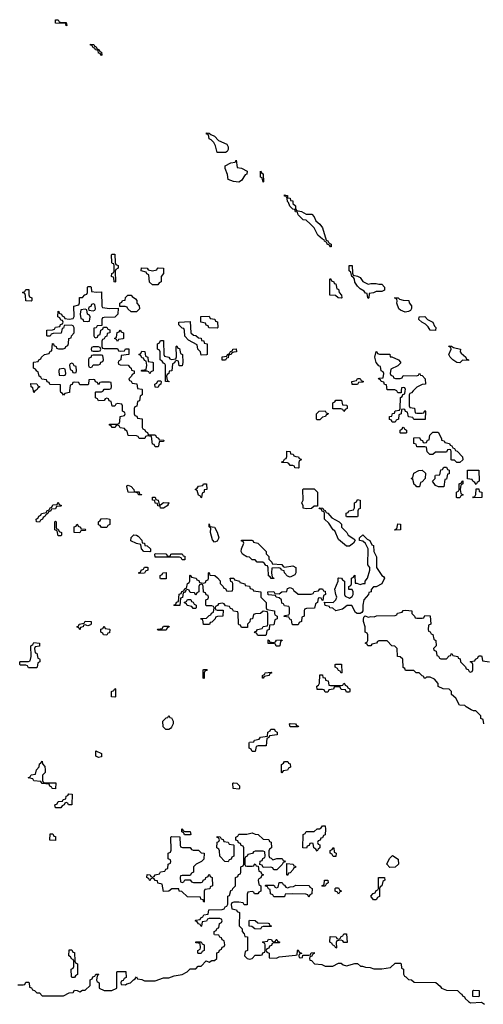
# Model space of a CAD drawing. Header units: inches. Extents: x 2602844 to 2692189, y 936934 to 1026383.
# Tile 6 of 58: x 2623824 to 2627264, y 965450 to 972754. Entities that reach past the tile are written whole.
import ezdxf

# ---------------------------------------------------------------- set-up
doc = ezdxf.new("R2010")
doc.units = ezdxf.units.IN
doc.header["$MEASUREMENT"] = 0
doc.layers.add('C6926', color=7, linetype='Continuous')
doc.layers.add('C6927', color=7, linetype='Continuous')

msp = doc.modelspace()

# ---------------------------------------------------------------- linework, layer by layer
at = {"layer": 'C6926', "color": 6}
for points in [[(2623936.8, 970000), (2623930, 969988.7), (2623927.3, 970000)], [(2624193.9, 970000), (2624192.7, 969987.3), (2624158, 969982), (2624150, 969968), (2624142, 969982), (2624128.4, 969988.4), (2624127.9, 970000)], [(2624734, 970000), (2624734, 969970), (2624718, 969962), (2624712.7, 969927.3), (2624698, 969922), (2624692.7, 969887.3), (2624678, 969882), (2624674, 969870), (2624674, 969830), (2624678, 969818), (2624692.7, 969812.7), (2624698, 969798), (2624732.7, 969792.7), (2624734, 969730), (2624738, 969718), (2624752.7, 969712.7), (2624758, 969698), (2624772.7, 969692.7), (2624778, 969678), (2624790, 969674), (2624830, 969674), (2624838, 969658), (2624854, 969650), (2624858, 969638), (2624894, 969634), (2624890, 969626), (2624858, 969622), (2624854, 969590), (2624850, 969586), (2624830, 969586), (2624822, 969602), (2624810, 969606), (2624802, 969662), (2624770, 969666), (2624758, 969662), (2624751.6, 969648.4), (2624710, 969648), (2624702, 969662), (2624690, 969666), (2624630, 969668.7), (2624622, 969702), (2624608, 969708), (2624602, 969722), (2624570, 969726), (2624562, 969742), (2624550, 969746), (2624538, 969742), (2624531.6, 969728.4), (2624510, 969728), (2624502, 969742), (2624490, 969746), (2624490, 969754), (2624547.3, 969752.7), (2624562, 969758), (2624567.3, 969772.7), (2624568.4, 969811.6), (2624602, 969818), (2624606, 969830), (2624602, 969842), (2624586, 969850), (2624586, 969890), (2624582, 969902), (2624550, 969906), (2624538, 969902), (2624530, 969886), (2624510, 969888), (2624502, 969922), (2624487.3, 969927.3), (2624482, 969942), (2624470, 969946), (2624458, 969942), (2624452, 969928), (2624410, 969926), (2624402, 969942), (2624386, 969950), (2624386, 969990), (2624390, 969994), (2624430, 969994), (2624442, 969998), (2624443, 970000)], [(2626743.3, 970000), (2626730, 969986), (2626718, 969982), (2626714, 969970), (2626714, 969890), (2626718, 969878), (2626752.7, 969872.7), (2626758, 969838), (2626770, 969834), (2626810, 969834), (2626822, 969838), (2626830, 969854), (2626834, 969850), (2626832.7, 969787.3), (2626748.4, 969788.4), (2626742, 969802), (2626708.7, 969808.7), (2626702, 969842), (2626687.3, 969847.3), (2626682, 969862), (2626670, 969866), (2626658, 969862), (2626654, 969830), (2626638, 969822), (2626634, 969790), (2626618, 969782), (2626610, 969768), (2626588, 969768), (2626582, 969782), (2626568.4, 969788.4), (2626568, 969810), (2626586, 969814), (2626590, 969832), (2626606, 969834), (2626610, 969852), (2626642, 969858), (2626646, 969870), (2626648.4, 969951.6), (2626662, 969958), (2626666, 969974), (2626682, 969978), (2626684.8, 970000)], [(2626655.6, 970000), (2626654, 969986), (2626630, 969986), (2626623, 970000)], [(2627268, 967530), (2627262, 967562), (2627246, 967570), (2627246, 967590), (2627208, 967628), (2627192, 967628), (2627174.6, 967634.6), (2627136.4, 967656.4), (2627127.3, 967667.3), (2627088, 967670), (2627060.4, 967720.4), (2627029.1, 967749.1), (2627028, 967770), (2627010, 967788), (2626966, 967790), (2626930, 967808.7), (2626928, 967830), (2626902, 967862), (2626870, 967878), (2626842, 967878), (2626834, 967870), (2626826, 967870), (2626822, 967882), (2626810, 967886), (2626788, 967908), (2626766, 967910), (2626747.3, 967927.3), (2626687.3, 967927.3), (2626682, 967942), (2626668.4, 967948.4), (2626666, 968010), (2626648, 968028), (2626628, 968030), (2626626, 968090), (2626607.3, 968107.3), (2626586, 968110), (2626550, 968146), (2626490, 968146), (2626478, 968142), (2626471.6, 968128.4), (2626438, 968122), (2626430, 968108), (2626406, 968110), (2626402, 968122), (2626388, 968130), (2626402, 968138), (2626406, 968150), (2626406, 968190), (2626402, 968202), (2626388, 968210), (2626388, 968250), (2626374, 968290), (2626374.6, 968305.4), (2626378, 968322), (2626388.4, 968331.6), (2626410, 968321), (2626430, 968326), (2626455.3, 968324.7), (2626471.6, 968331.6), (2626610, 968334), (2626622, 968338), (2626627.3, 968352.7), (2626662, 968358), (2626668.4, 968371.6), (2626690, 968374), (2626734, 968370), (2626734, 968350), (2626754, 968330), (2626758, 968318), (2626770, 968314), (2626810, 968314), (2626822, 968318), (2626830, 968334), (2626870, 968332), (2626874, 968270), (2626858, 968262), (2626854, 968230), (2626858, 968218), (2626870, 968214), (2626878, 968198), (2626890, 968194), (2626898, 968158), (2626912, 968150), (2626914, 968110), (2626894, 968090), (2626898, 968078), (2626914, 968070), (2626918, 968038), (2626932, 968032), (2626938, 968018), (2626950, 968014), (2626990, 968014), (2627010, 968034), (2627022, 968038), (2627026, 968050), (2627031.6, 968051.6), (2627038, 968038), (2627074, 968030), (2627078, 968018), (2627091.6, 968011.6), (2627094, 967990), (2627132.7, 967952.7), (2627138, 967938), (2627152.7, 967932.7), (2627158, 967918), (2627170, 967914), (2627182, 967918), (2627186, 967930), (2627186, 967970), (2627182, 967982), (2627166, 967990), (2627170, 967994), (2627202, 967998), (2627206, 968010), (2627222, 968018), (2627230, 968034), (2627250, 968034), (2627254, 968030), (2627258, 967998), (2627311.1, 967991.1)], [(2623810, 965594), (2623850, 965594), (2623862, 965598), (2623870, 965614), (2623890, 965614), (2623894, 965610), (2623898, 965578), (2623912.7, 965572.7), (2623918, 965558), (2623932.7, 965552.7), (2623950, 965534), (2623970, 965534), (2623990, 965514), (2624150, 965514), (2624190, 965534), (2624222, 965538), (2624230, 965554), (2624251.6, 965551.6), (2624270, 965542), (2624290, 965554), (2624310, 965554), (2624346, 965590), (2624347.3, 965632.7), (2624362, 965638), (2624367.3, 965652.7), (2624382, 965658), (2624390, 965674), (2624410, 965674), (2624412, 965670), (2624398, 965662), (2624394, 965630), (2624398, 965618), (2624414, 965610), (2624414, 965570), (2624450, 965552), (2624508.4, 965551.6), (2624546, 965570), (2624546, 965690), (2624550, 965694), (2624612.7, 965692.7), (2624614, 965650), (2624598, 965642), (2624592.7, 965627.3), (2624578, 965622), (2624574, 965610), (2624578, 965598), (2624610, 965594), (2624618, 965602), (2624646, 965610), (2624667.3, 965632.7), (2624682, 965638), (2624690, 965654), (2624698, 965638), (2624730, 965634), (2624750, 965624.7), (2624830, 965624.7), (2624890, 965646), (2624930, 965646), (2624970, 965662), (2625030, 965672), (2625066, 965690), (2625090, 965714), (2625130, 965714), (2625147.3, 965732.7), (2625170, 965734), (2625208, 965772), (2625230, 965762), (2625250, 965774), (2625270, 965774), (2625286, 965790), (2625287.3, 965832.7), (2625302, 965838), (2625307.3, 965852.7), (2625322, 965858), (2625327.3, 965872.7), (2625342, 965878), (2625346, 965890), (2625342, 965922), (2625327.3, 965927.3), (2625322, 965942), (2625308, 965948), (2625302, 965962), (2625270, 965966), (2625266, 965970), (2625266, 965990), (2625282, 965998), (2625290, 966014), (2625302, 966018), (2625306, 966050), (2625322, 966058), (2625326, 966070), (2625322, 966082), (2625310, 966086), (2625230, 966086), (2625218, 966082), (2625210, 966066), (2625178, 966062), (2625174, 966030), (2625170, 966026), (2625162, 966042), (2625150, 966046), (2625142, 966062), (2625126, 966070), (2625130, 966074), (2625162, 966078), (2625167.3, 966092.7), (2625182, 966098), (2625190, 966114), (2625222, 966118), (2625228.4, 966151.6), (2625327.3, 966152.7), (2625342, 966158), (2625348, 966172), (2625362, 966178), (2625367.3, 966192.7), (2625368.4, 966251.6), (2625382, 966258), (2625390, 966294), (2625402, 966298), (2625406, 966310), (2625426, 966330), (2625426, 966390), (2625442, 966398), (2625447.3, 966412.7), (2625462, 966418), (2625466, 966430), (2625466, 966470), (2625482, 966478), (2625486, 966490), (2625486, 966610), (2625482, 966622), (2625468, 966628), (2625462, 966642), (2625447.3, 966647.3), (2625442, 966662), (2625427.3, 966667.3), (2625428, 966690), (2625442, 966698), (2625450, 966711.3), (2625508.4, 966711.6), (2625550, 966722), (2625570, 966712), (2625594, 966710), (2625630, 966674), (2625671.6, 966671.6), (2625678, 966658), (2625690, 966654), (2625692, 966610), (2625678, 966602), (2625672.7, 966587.3), (2625672.7, 966552.7), (2625678, 966538), (2625690, 966534), (2625702, 966522), (2625731.6, 966531.6), (2625771.6, 966531.6), (2625778, 966518), (2625790, 966514), (2625794, 966506), (2625778, 966502), (2625772.7, 966487.3), (2625732.7, 966447.3), (2625712.7, 966447.3), (2625706, 966450), (2625702, 966462), (2625687.3, 966467.3), (2625630, 966466), (2625622, 966482), (2625606, 966486), (2625607.3, 966512.7), (2625622, 966518), (2625627.3, 966532.7), (2625642, 966538), (2625646, 966550), (2625642, 966582), (2625630, 966586), (2625570, 966586), (2625558, 966582), (2625552, 966568), (2625518, 966562), (2625512, 966548), (2625498, 966542), (2625494, 966530), (2625494, 966490), (2625498, 966478), (2625510, 966474), (2625550, 966474), (2625562, 966478), (2625566, 966490), (2625572, 966492), (2625578, 966478), (2625594, 966474), (2625598, 966438), (2625612.7, 966432.7), (2625618, 966418), (2625634, 966410), (2625618, 966402), (2625612.7, 966387.3), (2625598, 966382), (2625594, 966370), (2625598, 966338), (2625614, 966330), (2625614, 966290), (2625598, 966282), (2625590, 966268.7), (2625566, 966270), (2625562, 966282), (2625550, 966286), (2625518, 966282), (2625512.7, 966267.3), (2625512.7, 966187.3), (2625488.4, 966188.4), (2625482, 966202), (2625450, 966208), (2625412.7, 966207.3), (2625398, 966202), (2625394, 966190), (2625398, 966158), (2625431.6, 966151.6), (2625438, 966138), (2625454, 966130), (2625452.7, 966032.7), (2625474, 966010), (2625474, 965990), (2625490, 965974), (2625494, 965954), (2625514, 965950), (2625514, 965850), (2625498, 965842), (2625492, 965810), (2625512, 965790), (2625530, 965784), (2625548, 965790), (2625570, 965814), (2625610, 965814), (2625622, 965818), (2625627.3, 965832.7), (2625642, 965838), (2625646, 965850), (2625646, 965890), (2625642, 965902), (2625626, 965910), (2625630, 965914), (2625662, 965918), (2625670, 965934), (2625691.6, 965931.6), (2625698, 965918), (2625710, 965914), (2625722, 965918), (2625726, 965930), (2625731.6, 965931.6), (2625738, 965918), (2625754, 965910), (2625750, 965906), (2625710, 965906), (2625698, 965902), (2625692.7, 965887.3), (2625678, 965882), (2625672.7, 965867.3), (2625658, 965862), (2625654, 965850), (2625658, 965838), (2625674, 965830), (2625674, 965794), (2625730, 965792), (2625750, 965802), (2625870, 965814), (2625882, 965818), (2625886, 965850), (2625890, 965854), (2625898, 965838), (2625914, 965830), (2625914, 965826), (2625898, 965822), (2625894, 965810), (2625898, 965798), (2625910, 965794), (2625922, 965798), (2625926, 965814), (2625970, 965814), (2625982, 965818), (2625987.3, 965832.7), (2626010, 965834), (2626010, 965826), (2625998, 965822), (2625992, 965808), (2625978, 965802), (2625974, 965790), (2625978, 965778), (2625990, 965774), (2626011.1, 965751.1), (2626014, 965750), (2626064.7, 965744.7), (2626090, 965734), (2626147.3, 965732.7), (2626190, 965754), (2626210, 965754), (2626223.5, 965743.5), (2626250, 965736), (2626310, 965752), (2626330, 965752), (2626352.7, 965732.7), (2626367.3, 965732.7), (2626390, 965724.7), (2626423.6, 965723.6), (2626452.7, 965712.7), (2626510, 965712), (2626576.4, 965723.6), (2626610, 965754), (2626650, 965754), (2626654, 965750), (2626658, 965718), (2626671.6, 965711.6), (2626672.7, 965672.7), (2626678, 965658), (2626690, 965654), (2626710, 965634), (2626732, 965632), (2626750, 965614), (2626912, 965612), (2626944.7, 965584.7), (2626954, 965570), (2626990, 965554), (2627071.6, 965551.6), (2627094, 965530), (2627105.4, 965525.4), (2627110, 965514), (2627125.4, 965505.4), (2627130, 965494), (2627154, 965470), (2627170, 965462), (2627250, 965464.7), (2627274, 965450)]]:
    msp.add_lwpolyline(points, dxfattribs=at)
for points in [[(2626230, 969848), (2626222, 969862), (2626207.3, 969867.3), (2626147.3, 969867.3), (2626147.3, 969912.7), (2626162, 969918), (2626168.9, 969931.1), (2626212.7, 969932.7), (2626218, 969898), (2626250, 969894), (2626254, 969890), (2626254, 969870), (2626238, 969862)], [(2626030, 969786), (2626026, 969790), (2626026, 969830), (2626046, 969850), (2626091.6, 969851.6), (2626098, 969838), (2626112.7, 969832.7), (2626110, 969826), (2626098, 969822), (2626094, 969810), (2626070, 969806), (2626050, 969786)], [(2626650, 969686), (2626646, 969690), (2626646, 969710), (2626662, 969718), (2626668.4, 969731.6), (2626674, 969730), (2626678, 969718), (2626694, 969710), (2626694, 969690), (2626690, 969686)], [(2627068.7, 969468.7), (2627050, 969486), (2627030, 969486), (2627026, 969490), (2627026, 969550), (2627022, 969562), (2627010, 969566), (2626998, 969562), (2626990, 969546), (2626910, 969546), (2626890, 969528), (2626868.4, 969528.4), (2626848.4, 969548.4), (2626842, 969582), (2626830, 969586), (2626770, 969586), (2626766, 969606), (2626748.7, 969610), (2626747.3, 969652.7), (2626790, 969654), (2626798, 969638), (2626812, 969632), (2626818, 969618), (2626830, 969614), (2626842, 969618), (2626850, 969634), (2626862, 969638), (2626868.4, 969671.6), (2626890, 969694), (2626930, 969694), (2626954, 969646), (2626954, 969634), (2626974, 969630), (2626978, 969618), (2627014, 969610), (2627018, 969598), (2627030, 969594), (2627038, 969578), (2627050, 969574), (2627058, 969558), (2627070, 969554), (2627110, 969512), (2627111.6, 969488.4), (2627090, 969468.7)], [(2625890, 969428), (2625866, 969430), (2625862, 969442), (2625850, 969446), (2625830, 969446), (2625822, 969462), (2625810, 969466), (2625768.4, 969468.4), (2625770, 969474), (2625782, 969478), (2625790, 969494), (2625802, 969498), (2625807.3, 969512.7), (2625807.3, 969552.7), (2625830, 969551.3), (2625832.7, 969532.7), (2625854, 969530), (2625858, 969518), (2625872.7, 969512.7), (2625892, 969512), (2625898, 969498), (2625912.7, 969492.7), (2625910, 969486), (2625898, 969482), (2625894, 969470), (2625894, 969430)], [(2626770, 969288), (2626762, 969302), (2626750, 969306), (2626742, 969342), (2626728, 969350), (2626742, 969358), (2626749, 969391), (2626786, 969410), (2626810, 969412), (2626834, 969390), (2626832, 969350), (2626810, 969326), (2626798, 969322), (2626790, 969288)], [(2626970, 969288), (2626931.6, 969288.4), (2626910, 969298), (2626888, 969330), (2626906, 969350), (2626906, 969370), (2626910, 969374), (2626942, 969378), (2626950, 969414), (2626962, 969418), (2626970, 969434), (2626990, 969434), (2626998, 969418), (2627011.6, 969411.6), (2627011.6, 969391.6), (2627010, 969386), (2626998, 969382), (2626990, 969346), (2626978, 969342)], [(2627210, 969306), (2627202, 969322), (2627186, 969330), (2627182, 969342), (2627147.3, 969347.3), (2627147.3, 969412.7), (2627232, 969412), (2627234, 969330), (2627218, 969322)], [(2627070, 969206), (2627066, 969210), (2627066, 969250), (2627082, 969258), (2627086, 969270), (2627086, 969310), (2627102, 969318), (2627106, 969330), (2627112, 969332), (2627112, 969310), (2627098, 969302), (2627092, 969270), (2627098, 969238), (2627114, 969230), (2627098, 969222), (2627090, 969206)], [(2624712.7, 969232.7), (2624727.3, 969232.7), (2624730, 969229), (2624706, 969230), (2624702, 969242), (2624687.3, 969247.3), (2624629.1, 969249.1), (2624618, 969290), (2624622, 969298), (2624630, 969302), (2624652, 969290), (2624672, 969270), (2624674, 969254), (2624710, 969250.8)], [(2625170, 969208), (2625162, 969222), (2625150, 969226), (2625142, 969262), (2625126, 969270), (2625142, 969278), (2625150, 969294), (2625182, 969298), (2625188.4, 969311.6), (2625210, 969311.3), (2625212, 969270), (2625194, 969266), (2625191.6, 969248.4), (2625178, 969242), (2625174, 969210)], [(2625950, 969126), (2625928, 969130), (2625927.3, 969147.3), (2625918, 969170), (2625928, 969190), (2625926, 969270), (2625930, 969274), (2626010, 969274), (2626034, 969250), (2626034, 969146), (2626010, 969146), (2625990, 969128)], [(2627187.3, 969207.3), (2627190, 969214), (2627202, 969218), (2627207.3, 969232.7), (2627210, 969274), (2627230, 969274), (2627234, 969254), (2627252, 969250), (2627254, 969210), (2627250, 969208.7)], [(2623970, 969026), (2623948, 969028), (2623946, 969050), (2623962, 969058), (2623966, 969070), (2623982, 969078), (2623986, 969090), (2624022, 969098), (2624026, 969110), (2624042, 969118), (2624050, 969134), (2624062, 969138), (2624070, 969154), (2624102, 969158), (2624110, 969174), (2624118, 969158), (2624134, 969150), (2624130, 969146), (2624098, 969142), (2624090, 969126), (2624058, 969122), (2624054, 969110), (2624038, 969102), (2624034, 969090), (2624018, 969082), (2624014, 969070), (2623998, 969062), (2623994, 969050), (2623978, 969042)], [(2624870, 969154), (2624890, 969172), (2624934, 969170), (2624931.1, 969168.9), (2624922, 969158), (2624922, 969150), (2624890, 969129.5), (2624868, 969130), (2624866, 969146), (2624850, 969148), (2624846, 969166), (2624830, 969168), (2624827.3, 969187.3), (2624810, 969188.7), (2624810, 969212), (2624830, 969211.3), (2624834, 969194), (2624852, 969190), (2624858, 969158)], [(2626250, 969066), (2626246, 969070), (2626247.3, 969092.7), (2626262, 969098), (2626266, 969110), (2626302, 969118), (2626307.3, 969132.7), (2626308, 969170), (2626322, 969178), (2626330, 969194), (2626350.7, 969190.7), (2626351.3, 969150), (2626351.3, 969128.7), (2626338, 969122), (2626334, 969110), (2626334, 969070), (2626330, 969066)], [(2626270, 968848.7), (2626250, 968849), (2626190, 968898), (2626162, 968962), (2626150, 968968.7), (2626118, 969018), (2626086, 969050), (2626086, 969090), (2626082, 969102), (2626070, 969106), (2626062, 969122), (2626050, 969126), (2626046, 969134), (2626074, 969130), (2626078, 969118), (2626090, 969114), (2626098, 969098), (2626110, 969094), (2626139.6, 969059.6), (2626194, 969030), (2626211.3, 969011.3), (2626212, 968990), (2626251, 968951), (2626262, 968930), (2626303.6, 968903.6), (2626312.7, 968892.7), (2626302, 968870)], [(2624110, 968926), (2624102, 968962), (2624086, 968970), (2624086, 969030), (2624090, 969034), (2624094, 969030), (2624094, 968990), (2624098, 968978), (2624110, 968974), (2624118, 968958), (2624134, 968950), (2624134, 968930), (2624130, 968926)], [(2624430, 968986), (2624422, 969002), (2624410, 969006), (2624408, 969030), (2624422, 969038), (2624428.4, 969051.6), (2624470, 969054), (2624494, 969050), (2624494, 969010), (2624478, 969002), (2624470, 968986)], [(2624270, 968948), (2624228, 968950), (2624228.4, 968991.6), (2624242, 968998), (2624248.4, 969011.6), (2624254, 969010), (2624258, 968998), (2624274, 968990), (2624278, 968978), (2624310, 968974), (2624314, 968970), (2624310, 968966), (2624278, 968962)], [(2625270, 968878), (2625254.6, 968894.6), (2625239, 968950), (2625242, 968982), (2625228.7, 968991.3), (2625230, 969014), (2625234, 968994), (2625270.6, 968990.6), (2625290, 968952), (2625301, 968910), (2625290, 968886)], [(2626608.4, 968968.4), (2626610, 968974), (2626622, 968978), (2626630, 969014), (2626650.7, 969010.7), (2626650, 968968.7)], [(2624790, 968806), (2624746, 968810), (2624728, 968830), (2624722, 968862), (2624690, 968868), (2624649, 968889), (2624650, 968914), (2624670, 968932), (2624690, 968931.3), (2624703.6, 968923.6), (2624730, 968894), (2624734, 968874), (2624750, 968872), (2624752.7, 968852.7), (2624770, 968851.3), (2624794, 968830), (2624794, 968810)], [(2625790, 968694), (2625850, 968702), (2625872, 968690), (2625874, 968650), (2625864.7, 968635.3), (2625830, 968618), (2625810, 968626), (2625788, 968650), (2625786, 968666), (2625766, 968670), (2625762, 968682), (2625748, 968688), (2625694, 968686), (2625692, 968650), (2625698, 968618), (2625710, 968612), (2625710, 968608), (2625690, 968608), (2625682, 968622), (2625670, 968628.7), (2625668, 968688), (2625662, 968702), (2625650, 968706), (2625640.4, 968720.4), (2625628.7, 968728.7), (2625586, 968730), (2625570, 968746), (2625550, 968748), (2625530, 968768), (2625510, 968769), (2625478, 968790), (2625468, 968810), (2625468.7, 968828.7), (2625486, 968870), (2625482, 968882), (2625470, 968886), (2625470, 968894), (2625547.3, 968892.7), (2625554, 968890), (2625558, 968878), (2625591.1, 968871.1), (2625652, 968810), (2625652.7, 968792.7), (2625671.6, 968771.6), (2625672.7, 968752.7), (2625694, 968730), (2625698, 968718), (2625770, 968712), (2625778, 968698)], [(2626350, 968348), (2626328.9, 968348.9), (2626315.3, 968355.3), (2626287.3, 968407.3), (2626252.7, 968407.3), (2626219.6, 968380.4), (2626170, 968368), (2626148, 968388), (2626126, 968390), (2626122, 968402), (2626090, 968408), (2626086, 968434), (2626150, 968431.3), (2626168.7, 968450), (2626178, 968470), (2626168.9, 968488.9), (2626162, 968530), (2626186, 968590), (2626186, 968610), (2626190, 968614), (2626211.6, 968611.6), (2626218, 968598), (2626234, 968590), (2626234, 968490), (2626238, 968478), (2626270, 968462), (2626290, 968474), (2626298, 968490), (2626298, 968510), (2626290, 968526), (2626267.3, 968527.3), (2626266, 968550), (2626282, 968558), (2626286, 968570), (2626286, 968610), (2626302, 968618), (2626310, 968634), (2626314, 968574), (2626326, 968574), (2626350, 968564.7), (2626372, 968572), (2626388, 968572), (2626388, 968588), (2626404, 968610), (2626422, 968670), (2626422, 968690), (2626408, 968710), (2626408.7, 968830), (2626388.7, 968868.7), (2626370, 968886), (2626346, 968890), (2626346, 968910), (2626370, 968932), (2626401, 968901), (2626422, 968890), (2626438, 968858), (2626450, 968854), (2626452, 968810), (2626471, 968770), (2626471.3, 968690), (2626510, 968632), (2626523.6, 968623.6), (2626532, 968610), (2626512, 968570), (2626470, 968548), (2626450, 968546), (2626432.7, 968527.3), (2626432, 968510), (2626414, 968506), (2626412, 968490), (2626378, 968450), (2626371.3, 968410), (2626371, 968369), (2626363.6, 968356.4)], [(2624930, 968774), (2624942, 968778), (2624946, 968790), (2624952, 968792), (2625030, 968791.3), (2625038, 968778), (2625050, 968774), (2625050, 968746), (2625030, 968746), (2625022, 968762), (2625010, 968766), (2624830, 968766), (2624826, 968790), (2624830, 968794), (2624908.4, 968791.6), (2624914, 968790), (2624918, 968778)], [(2624710, 968646), (2624706, 968650), (2624722, 968658), (2624726, 968670), (2624742, 968678), (2624750, 968694), (2624770, 968694), (2624774, 968690), (2624774, 968670), (2624758, 968662), (2624750, 968648)], [(2624870, 968606), (2624866, 968610), (2624866, 968630), (2624882, 968638), (2624886, 968650), (2624910, 968654), (2624910, 968606)], [(2625370, 968514), (2625402, 968518), (2625406, 968530), (2625406, 968570), (2625402, 968582), (2625390, 968586), (2625386, 968610), (2625414, 968610), (2625418, 968598), (2625454, 968590), (2625458, 968578), (2625494, 968570), (2625498, 968558), (2625530, 968552), (2625534, 968534), (2625554, 968530), (2625558, 968518), (2625614, 968510), (2625614, 968470), (2625654, 968430), (2625654, 968390), (2625658, 968378), (2625714, 968370), (2625714, 968350), (2625718, 968338), (2625734, 968330), (2625734, 968310), (2625718, 968302), (2625710, 968266), (2625678, 968262), (2625674, 968230), (2625658, 968222), (2625654, 968190), (2625650, 968186), (2625590, 968186), (2625582, 968202), (2625570, 968206), (2625566, 968214), (2625582, 968218), (2625588.4, 968231.6), (2625622, 968238), (2625630, 968252), (2625662, 968258), (2625666, 968270), (2625666, 968350), (2625662, 968362), (2625630, 968366), (2625611.6, 968348.4), (2625572.7, 968347.3), (2625558, 968342), (2625552, 968310), (2625534, 968306), (2625531.6, 968288.4), (2625514, 968270), (2625514, 968246), (2625470, 968246), (2625462, 968262), (2625450, 968266), (2625447.3, 968272.7), (2625446, 968350), (2625442, 968362), (2625410, 968366), (2625402, 968382), (2625387.3, 968387.3), (2625382, 968402), (2625350, 968406), (2625342, 968422), (2625330, 968426), (2625298, 968422), (2625292.7, 968407.3), (2625278, 968402), (2625274, 968390), (2625278, 968378), (2625290, 968374), (2625332.7, 968372.7), (2625332, 968330), (2625292.7, 968327.3), (2625278, 968322), (2625274, 968310), (2625250, 968286), (2625238, 968282), (2625232, 968268), (2625187.3, 968267.3), (2625182, 968302), (2625170, 968306), (2625168, 968312), (2625210, 968314), (2625230, 968334), (2625242, 968338), (2625248, 968352), (2625262, 968358), (2625266, 968390), (2625262, 968402), (2625250, 968406), (2625210, 968406), (2625206, 968410), (2625206, 968450), (2625222, 968458), (2625226, 968470), (2625222, 968482), (2625207.3, 968487.3), (2625202, 968502), (2625187.3, 968507.3), (2625186, 968550), (2625182, 968562), (2625170, 968566), (2625158, 968562), (2625154, 968550), (2625154, 968510), (2625138, 968502), (2625130, 968486), (2625122, 968502), (2625090, 968506), (2625082, 968522), (2625070, 968526), (2625058, 968522), (2625052.7, 968507.3), (2625038, 968502), (2625032.7, 968467.3), (2625018, 968462), (2625012.7, 968407.3), (2624972.7, 968407.3), (2624968, 968412), (2624982, 968418), (2624987.3, 968432.7), (2625002, 968438), (2625007.3, 968492.7), (2625022, 968498), (2625028, 968512), (2625042, 968518), (2625050, 968534), (2625062, 968538), (2625068.4, 968571.6), (2625082, 968578), (2625086, 968590), (2625086, 968630), (2625090, 968634), (2625098, 968618), (2625134, 968610), (2625138, 968598), (2625152.7, 968592.7), (2625158, 968578), (2625190, 968574), (2625202, 968578), (2625207.3, 968592.7), (2625222, 968598), (2625226, 968610), (2625226, 968650), (2625230, 968654), (2625234, 968634), (2625271.1, 968631.1), (2625292.7, 968612.7), (2625311.6, 968591.6), (2625312.7, 968572.7), (2625334, 968550), (2625338, 968538), (2625350, 968534), (2625358, 968518)], [(2625890, 968491.3), (2625987.3, 968492.7), (2626002, 968498), (2626010, 968512), (2626042, 968518), (2626050, 968532), (2626070, 968532), (2626078, 968518), (2626090, 968514), (2626092, 968490), (2626078, 968482), (2626074, 968446), (2626067.3, 968447.3), (2626062, 968462), (2626050, 968466), (2626038, 968462), (2626034, 968430), (2626018, 968422), (2626011.1, 968388.9), (2625952.7, 968387.3), (2625938, 968382), (2625934, 968370), (2625934, 968330), (2625918, 968322), (2625914, 968290), (2625898, 968282), (2625890, 968266), (2625850, 968266), (2625846, 968270), (2625842, 968302), (2625827.3, 968307.3), (2625822, 968322), (2625787.3, 968327.3), (2625790, 968334), (2625822, 968338), (2625826, 968350), (2625826, 968390), (2625822, 968402), (2625790, 968406), (2625782, 968422), (2625770, 968426), (2625766, 968450), (2625750, 968466), (2625726, 968470), (2625722, 968482), (2625667.3, 968487.3), (2625666, 968510), (2625710, 968512), (2625718, 968498), (2625750, 968494), (2625769, 968511), (2625807.3, 968512.7), (2625810, 968534), (2625830, 968542), (2625850, 968531), (2625856.9, 968516.9), (2625870.6, 968510.6)], [(2625110, 968386), (2625102, 968402), (2625067.3, 968407.3), (2625062, 968422), (2625047.3, 968427.3), (2625047.3, 968432.7), (2625062, 968438), (2625070, 968454), (2625092.7, 968452.7), (2625098, 968438), (2625110, 968434), (2625118, 968418), (2625134, 968410), (2625134, 968390), (2625130, 968386)], [(2624330, 968258), (2624310, 968266), (2624298, 968262), (2624294, 968250), (2624274, 968246), (2624270, 968228.7), (2624262, 968242), (2624248, 968250), (2624262, 968258), (2624266, 968270), (2624302, 968278), (2624310, 968291), (2624354, 968290), (2624354, 968270), (2624350, 968266)], [(2624470, 968188.7), (2624446, 968190), (2624442, 968202), (2624426, 968210), (2624427.3, 968232.7), (2624442, 968238), (2624450, 968254), (2624458, 968238), (2624490, 968234), (2624494, 968230), (2624490, 968206), (2624478, 968202)], [(2624850, 968226), (2624846, 968230), (2624850, 968234), (2624882, 968238), (2624890, 968254), (2624930, 968254), (2624934, 968250), (2624918, 968242), (2624910, 968226)], [(2625750, 968106), (2625727.3, 968107.3), (2625722, 968122), (2625710, 968126), (2625667.3, 968127.3), (2625667.3, 968152.7), (2625674, 968150), (2625678, 968138), (2625710, 968134), (2625722, 968138), (2625728.4, 968151.6), (2625770, 968154), (2625772, 968148), (2625758, 968142), (2625754, 968110)], [(2623890, 967946), (2623882, 967962), (2623870, 967966), (2623830, 967966), (2623826, 967970), (2623826, 967990), (2623830, 967994), (2623890, 967994), (2623902, 967998), (2623908, 968030), (2623906, 968110), (2623922, 968118), (2623930, 968134), (2623972, 968130), (2623970, 968106), (2623938, 968102), (2623934, 968090), (2623938, 968058), (2623950, 968054), (2623958, 968018), (2623970, 968014), (2623972.7, 968007.3), (2623974, 967990), (2623958, 967982), (2623954, 967950), (2623950, 967946)], [(2625190, 967866), (2625186, 967870), (2625186, 967930), (2625190, 967934), (2625214, 967934), (2625210, 967926), (2625198, 967922), (2625194, 967910), (2625194, 967870)], [(2626210, 967906), (2626202, 967922), (2626190, 967926), (2626182, 967942), (2626166, 967950), (2626166, 967970), (2626170, 967974), (2626212.7, 967972.7), (2626214, 967910)], [(2625630, 967868.7), (2625626, 967870), (2625626, 967890), (2625642, 967898), (2625646, 967910), (2625690, 967914), (2625694, 967910), (2625678, 967902), (2625674, 967890), (2625638, 967882)], [(2626130, 967814), (2626210, 967814), (2626222, 967818), (2626228, 967832), (2626234, 967830), (2626238, 967818), (2626254, 967810), (2626258, 967798), (2626274, 967790), (2626274, 967770), (2626270, 967766), (2626250, 967766), (2626242, 967782), (2626210, 967786), (2626202, 967802), (2626190, 967806), (2626158, 967802), (2626151.6, 967788.4), (2626118, 967782), (2626110, 967766), (2626090, 967766), (2626082, 967782), (2626070, 967786), (2626030, 967786), (2626028, 967810), (2626042, 967818), (2626048, 967832), (2626050, 967894), (2626070, 967894), (2626074, 967874), (2626091, 967871), (2626094, 967854), (2626114, 967850), (2626118, 967818)], [(2624530, 967728), (2624506, 967730), (2624506, 967770), (2624522, 967778), (2624530, 967792), (2624534, 967790), (2624534, 967730)], [(2624930, 967488.7), (2624909, 967489), (2624889.1, 967509.1), (2624886, 967550), (2624910, 967574), (2624922, 967578), (2624930, 967592), (2624938, 967578), (2624950, 967574), (2624962, 967550), (2624962, 967530), (2624950, 967506), (2624943.6, 967496.4)], [(2625550, 967326), (2625542, 967342), (2625526, 967350), (2625526, 967390), (2625530, 967394), (2625562, 967398), (2625566, 967410), (2625602, 967418), (2625610, 967432), (2625662, 967438), (2625666, 967470), (2625682, 967478), (2625688, 967492), (2625714, 967490), (2625718, 967478), (2625734, 967470), (2625734, 967450), (2625678, 967442), (2625672, 967428), (2625658, 967422), (2625652.7, 967367.3), (2625592.7, 967367.3), (2625578, 967362), (2625570, 967326)], [(2625830, 967508), (2625826, 967530), (2625830, 967534), (2625871.1, 967531.1), (2625878, 967518), (2625892.7, 967512.7), (2625890, 967508)], [(2624410, 967282), (2624388, 967290), (2624388, 967330), (2624430.7, 967310.7), (2624430, 967286)], [(2624090, 967048), (2624066, 967050), (2624062, 967062), (2624048, 967068), (2624042, 967082), (2623990, 967088), (2623982, 967102), (2623930, 967108), (2623922, 967122), (2623886, 967130), (2623902, 967138), (2623910, 967152), (2623942, 967158), (2623948, 967190), (2623968, 967212), (2623970, 967234), (2623982, 967238), (2623990, 967254), (2623992.7, 967232.7), (2624010, 967214), (2624014, 967190), (2624014, 967170), (2623994, 967150), (2623994, 967110), (2623998, 967098), (2624010, 967094), (2624092.7, 967092.7)], [(2625770, 967168), (2625766, 967170), (2625766, 967230), (2625782, 967238), (2625790, 967252), (2625814, 967250), (2625818, 967238), (2625830, 967234), (2625834, 967210), (2625818, 967202), (2625810, 967186), (2625778, 967182)], [(2625450, 967046), (2625408, 967050), (2625406, 967090), (2625410, 967094), (2625434, 967090), (2625454, 967070), (2625454, 967050)], [(2624211.1, 966928.9), (2624186, 966930), (2624182, 966942), (2624170, 966946), (2624158, 966942), (2624154, 966930), (2624138, 966922), (2624130, 966908), (2624090, 966908), (2624086, 966930), (2624102, 966938), (2624110, 966954), (2624142, 966958), (2624146, 966970), (2624166, 966974), (2624170, 966994), (2624182, 966998), (2624188.4, 967011.6), (2624214, 967010)], [(2626030, 966586), (2626022, 966602), (2626006, 966610), (2626002, 966642), (2625990, 966646), (2625978, 966642), (2625972.7, 966627.3), (2625958, 966622), (2625951.6, 966608.4), (2625926, 966610), (2625928, 966710), (2625942, 966718), (2625948.4, 966731.6), (2626010, 966732), (2626030, 966751.3), (2626048, 966752), (2626062, 966758), (2626070, 966774), (2626090, 966774), (2626094, 966750), (2626091.6, 966708.4), (2626078, 966702), (2626070, 966686), (2626058, 966682), (2626052.7, 966667.3), (2626038, 966662), (2626034, 966650), (2626038, 966638), (2626052, 966632), (2626052, 966610), (2626038, 966602)], [(2624090, 966666), (2624047.3, 966667.3), (2624050, 966714), (2624070, 966714), (2624078, 966698), (2624090, 966694)], [(2625032.7, 966612.7), (2625090, 966614), (2625098, 966598), (2625110, 966594), (2625150, 966594), (2625170, 966574), (2625192, 966570), (2625190, 966526), (2625174, 966510), (2625134, 966490), (2625114, 966470), (2625114, 966430), (2625098, 966422), (2625090, 966406), (2625030, 966406), (2625018, 966402), (2625014, 966390), (2625018, 966358), (2625030, 966354), (2625042, 966358), (2625050, 966374), (2625090, 966374), (2625098, 966358), (2625112.7, 966352.7), (2625170, 966354), (2625182, 966358), (2625186, 966370), (2625202, 966378), (2625206, 966390), (2625222, 966398), (2625227.3, 966412.7), (2625232.7, 966412.7), (2625238, 966398), (2625251.6, 966391.6), (2625254, 966330), (2625238, 966322), (2625234, 966306), (2625198, 966302), (2625194, 966290), (2625194, 966210), (2625190, 966208), (2625186, 966226), (2625168, 966230), (2625166, 966246), (2625070, 966248), (2625028, 966288), (2625008, 966290), (2625006, 966306), (2624952.7, 966307.3), (2624930, 966288.7), (2624890, 966288), (2624882, 966342), (2624850, 966348), (2624846, 966366), (2624828.4, 966368.4), (2624822, 966382), (2624810, 966386), (2624798, 966382), (2624790, 966366), (2624782, 966382), (2624768, 966390), (2624770, 966414), (2624791.6, 966411.6), (2624798, 966398), (2624810, 966394), (2624822, 966398), (2624828.4, 966411.6), (2624862, 966418), (2624868.4, 966431.6), (2624902, 966438), (2624908, 966452), (2624922, 966458), (2624926, 966490), (2624942, 966498), (2624946, 966510), (2624942, 966522), (2624926, 966530), (2624926, 966570), (2624942, 966578), (2624947.3, 966592.7), (2624946, 966690), (2624950, 966694), (2625012.7, 966692.7), (2625014, 966630), (2625018, 966618)], [(2625090, 966706), (2625047.3, 966707.3), (2625042, 966722), (2625026, 966730), (2625026, 966750), (2625030, 966754), (2625038, 966738), (2625052.7, 966732.7), (2625090, 966732), (2625094, 966710)], [(2625370, 966508), (2625346, 966510), (2625308.4, 966548.4), (2625307.3, 966587.3), (2625302, 966602), (2625286, 966610), (2625288.4, 966651.6), (2625302, 966658), (2625306, 966670), (2625302, 966682), (2625286, 966690), (2625290, 966694), (2625312.7, 966692.7), (2625318, 966678), (2625332.7, 966672.7), (2625338, 966658), (2625370, 966654), (2625378, 966638), (2625410, 966634), (2625414, 966630), (2625412, 966548), (2625398, 966542), (2625392.7, 966527.3), (2625378, 966522)], [(2626150, 966546), (2626142, 966562), (2626128, 966570), (2626128.4, 966591.6), (2626142, 966598), (2626148.9, 966611.1), (2626154, 966610), (2626158, 966578), (2626171.3, 966570), (2626170, 966546)], [(2626570, 966466), (2626548, 966490), (2626567.3, 966532.7), (2626590, 966554), (2626632.7, 966527.3), (2626634, 966490), (2626610, 966468)], [(2625810, 966406), (2625806, 966410), (2625806, 966494), (2625854, 966490), (2625858, 966478), (2625870, 966474), (2625870, 966466), (2625858, 966462), (2625854, 966450), (2625830, 966426), (2625818, 966422)], [(2625810, 966314), (2625830, 966322), (2625856.4, 966323.6), (2625872.7, 966332.7), (2625971.6, 966331.6), (2625978, 966318), (2625994, 966310), (2625991.1, 966268.9), (2625978, 966262), (2625970, 966246), (2625962, 966262), (2625947.3, 966267.3), (2625850, 966268.7), (2625794, 966266), (2625790, 966248), (2625710, 966248), (2625702, 966262), (2625686, 966270), (2625682, 966302), (2625670, 966306), (2625662, 966322), (2625646, 966330), (2625650, 966334), (2625707.3, 966332.7), (2625714, 966330), (2625718, 966318), (2625730, 966314), (2625742, 966318), (2625750, 966354), (2625772.7, 966352.7), (2625778, 966338), (2625790, 966334), (2625798, 966318)], [(2626070, 966326), (2626066, 966330), (2626082, 966338), (2626086, 966370), (2626111.6, 966371.6), (2626114, 966350), (2626098, 966342), (2626090, 966326)], [(2626450, 966226), (2626428.4, 966251.6), (2626447.3, 966272.7), (2626462, 966278), (2626470, 966294), (2626482, 966298), (2626486, 966310), (2626486, 966390), (2626531.6, 966391.6), (2626534, 966370), (2626518, 966362), (2626511.6, 966328.4), (2626498, 966322), (2626494, 966310), (2626494, 966250), (2626478, 966242), (2626470, 966226)], [(2626190, 966268), (2626182, 966282), (2626166, 966290), (2626166, 966310), (2626170, 966314), (2626190, 966314), (2626198, 966298), (2626212, 966290), (2626198, 966282)], [(2625610, 966008), (2625568.9, 966008.9), (2625547.3, 966027.3), (2625526, 966030), (2625526, 966070), (2625530, 966074), (2625570, 966072), (2625590, 966054), (2625667.3, 966052.7), (2625674, 966050), (2625678, 966038), (2625691.1, 966031.1), (2625690, 966026), (2625630, 966026), (2625618, 966022)], [(2626252.7, 965907.3), (2626228.4, 965908.4), (2626222, 965922), (2626210, 965926), (2626178, 965922), (2626172.7, 965907.3), (2626174, 965870), (2626170, 965866), (2626162, 965882), (2626146, 965890), (2626142, 965902), (2626126, 965910), (2626127.3, 965952.7), (2626171.6, 965951.6), (2626178, 965938), (2626190, 965934), (2626202, 965938), (2626210, 965954), (2626222, 965958), (2626230, 965974), (2626250, 965974)], [(2625150, 965826), (2625146, 965830), (2625146, 965850), (2625162, 965858), (2625166, 965870), (2625162, 965902), (2625130, 965906), (2625130, 965914), (2625170, 965914), (2625178, 965898), (2625194, 965890), (2625191.6, 965848.4), (2625178, 965842), (2625170, 965826)], [(2624210, 965648), (2624207.3, 965652.7), (2624206, 965710), (2624222, 965718), (2624226, 965730), (2624226, 965770), (2624222, 965782), (2624210, 965786), (2624202, 965802), (2624188.4, 965808.4), (2624190, 965854), (2624210, 965854), (2624218, 965838), (2624230, 965834), (2624234, 965770), (2624238, 965758), (2624254, 965750), (2624254, 965670), (2624238, 965662), (2624230, 965648)], [(2627230, 965506), (2627187.3, 965507.3), (2627186, 965550), (2627190, 965554), (2627232.7, 965552.7), (2627234, 965510)]]:
    msp.add_lwpolyline(points, close=True, dxfattribs=at)
at = {"layer": 'C6927', "color": 6}
for points in [[(2624170, 972708.7), (2624166, 972726), (2624090, 972728), (2624090, 972754), (2624110, 972752), (2624118, 972738), (2624132.7, 972732.7), (2624170, 972732), (2624174, 972710)], [(2624430, 972488.7), (2624422, 972502), (2624410, 972506), (2624406, 972526), (2624386, 972530), (2624382, 972542), (2624370, 972546), (2624362, 972562), (2624350, 972566), (2624350, 972572), (2624374, 972570), (2624378, 972558), (2624390, 972554), (2624398, 972538), (2624414, 972530), (2624418, 972518), (2624430, 972514), (2624434, 972490)], [(2625290, 971768), (2625277.2, 971817.2), (2625264, 971844), (2625244, 971864), (2625229, 971870), (2625228.4, 971888.4), (2625222, 971902), (2625210, 971906), (2625210, 971914), (2625230, 971912), (2625242, 971902), (2625270, 971891), (2625298, 971858), (2625362, 971830), (2625372, 971810), (2625372, 971790), (2625363.6, 971776.4), (2625350, 971768.7)], [(2625450, 971549.2), (2625410, 971553.2), (2625369.7, 971569.7), (2625366.3, 971606.3), (2625349, 971651), (2625348.9, 971671.1), (2625390, 971692), (2625422, 971698), (2625430, 971712), (2625438, 971658), (2625470, 971652), (2625512, 971630), (2625510, 971608.7), (2625498, 971602), (2625470, 971562)], [(2625630, 971548), (2625622, 971582), (2625610, 971586), (2625610, 971631.3), (2625618, 971618), (2625631.1, 971611.1), (2625634, 971550)], [(2626130, 971068), (2626122, 971082), (2626106, 971090), (2626102, 971102), (2626086, 971110), (2626082, 971122), (2626070, 971126), (2626036.4, 971156.4), (2626008.9, 971208.9), (2625980.4, 971240.4), (2625950, 971268), (2625928, 971270), (2625890, 971306), (2625886, 971326), (2625870, 971328), (2625866, 971346), (2625850, 971348), (2625828, 971370), (2625818, 971398), (2625810, 971406), (2625808.4, 971428.4), (2625802, 971442), (2625790, 971446), (2625790, 971454), (2625810, 971451), (2625812, 971432), (2625830, 971431), (2625832.7, 971412.7), (2625850.6, 971410.6), (2625851.3, 971391.3), (2625870, 971372), (2625871.6, 971351.6), (2625878, 971338), (2625914, 971330), (2625950, 971311.3), (2625990.8, 971310.8), (2626010, 971292), (2626022, 971262), (2626050, 971238), (2626070.8, 971210), (2626098, 971118), (2626110, 971114), (2626118, 971098), (2626134, 971090), (2626134, 971070)], [(2624530, 970806), (2624526, 970810), (2624522, 970842), (2624506, 970850), (2624508, 970870), (2624522, 970878), (2624526, 970890), (2624526, 970930), (2624522, 970942), (2624510, 970946), (2624507.3, 970952.7), (2624506, 971010), (2624510, 971014), (2624530, 971014), (2624532, 970952), (2624538, 970938), (2624554, 970930), (2624554, 970910), (2624538, 970902), (2624532.7, 970887.3), (2624534, 970810)], [(2626410, 970792), (2626430, 970798), (2626470, 970798), (2626490, 970791.3), (2626510, 970791), (2626532, 970770), (2626530, 970748), (2626510, 970738), (2626470, 970738), (2626450, 970728), (2626418, 970722), (2626414, 970690), (2626410, 970686), (2626406, 970690), (2626402, 970722), (2626390, 970726), (2626380.4, 970740.4), (2626350, 970758), (2626330, 970778), (2626310, 970808), (2626308.4, 970828.4), (2626302, 970842), (2626288, 970850), (2626282, 970882), (2626268, 970890), (2626268.4, 970931.6), (2626291.3, 970930), (2626292.7, 970872.7), (2626298, 970858), (2626330, 970852), (2626350, 970842), (2626371.3, 970811.3)], [(2624850, 970786), (2624810, 970788), (2624787.3, 970807.3), (2624782, 970862), (2624768, 970868), (2624762, 970882), (2624726, 970890), (2624727.3, 970912.7), (2624770, 970912), (2624778, 970898), (2624810, 970892), (2624842, 970898), (2624846, 970910), (2624852.7, 970912.7), (2624892, 970912), (2624891.3, 970870), (2624874, 970850), (2624874, 970810), (2624858, 970802)], [(2626210, 970688), (2626186, 970690), (2626167.3, 970707.3), (2626126, 970710), (2626126, 970830), (2626130, 970834), (2626138, 970818), (2626154, 970810), (2626158, 970798), (2626170, 970794), (2626178, 970758), (2626190, 970754), (2626194, 970730), (2626212, 970710), (2626214, 970690)], [(2623910, 970666), (2623868.4, 970668.4), (2623867.3, 970707.3), (2623862, 970722), (2623846, 970730), (2623862, 970738), (2623870, 970752), (2623892, 970752), (2623892.7, 970712.7), (2623898, 970698), (2623914, 970690), (2623914, 970670)], [(2624650, 970588), (2624626, 970610), (2624622, 970622), (2624607.3, 970627.3), (2624566, 970626), (2624566, 970650), (2624582, 970658), (2624586, 970670), (2624606, 970674), (2624610, 970694), (2624626, 970710), (2624650.9, 970710.9), (2624659.6, 970699.6), (2624683.6, 970683.6), (2624694, 970670), (2624694, 970650), (2624711.6, 970631.6), (2624714, 970610), (2624690, 970588)], [(2624370, 970646), (2624358, 970642), (2624352.7, 970627.3), (2624338, 970622), (2624334, 970610), (2624338, 970598), (2624370, 970594), (2624382, 970598), (2624386, 970610), (2624382, 970642)], [(2626684.7, 970584.7), (2626650, 970598), (2626638, 970610), (2626622, 970650), (2626626, 970666), (2626622, 970682), (2626606, 970690), (2626631.1, 970691.1), (2626642, 970682), (2626670, 970674), (2626711.1, 970671.1), (2626712.7, 970652.7), (2626731, 970631), (2626731.1, 970611.1), (2626723.6, 970596.4), (2626710, 970588.7)], [(2624310, 970606), (2624278, 970602), (2624272, 970570), (2624278, 970538), (2624292.7, 970532.7), (2624298, 970518), (2624330, 970514), (2624342, 970518), (2624346, 970550), (2624342, 970562), (2624326, 970570), (2624322, 970602)], [(2625170, 970266), (2625166, 970290), (2625146, 970310), (2625142, 970342), (2625076.4, 970376.4), (2625050, 970406), (2625047.3, 970447.3), (2625042, 970462), (2625030, 970466), (2625006, 970490), (2625006, 970510), (2625090, 970514), (2625094, 970430), (2625112.7, 970412.7), (2625130, 970412), (2625150, 970394), (2625171.3, 970391.3), (2625174, 970374), (2625190, 970372), (2625194, 970354), (2625214, 970350), (2625214, 970270), (2625210, 970268)], [(2625290, 970466), (2625227.3, 970467.3), (2625222, 970482), (2625207.3, 970487.3), (2625202, 970502), (2625168, 970510), (2625167.3, 970552.7), (2625230, 970554), (2625238, 970538), (2625272.7, 970532.7), (2625278, 970518), (2625292, 970512), (2625294, 970470)], [(2626910, 970448.7), (2626868.7, 970450), (2626854.6, 970474.6), (2626834.6, 970494.6), (2626808, 970510), (2626786, 970530), (2626788, 970550), (2626830, 970551.3), (2626851, 970531), (2626890, 970511), (2626901, 970481), (2626911, 970470)], [(2624550, 970366), (2624542, 970382), (2624528, 970390), (2624542, 970398), (2624547.3, 970432.7), (2624562, 970438), (2624570, 970452), (2624578, 970438), (2624594, 970430), (2624594, 970390), (2624590, 970386), (2624558, 970382)], [(2624950, 970234), (2624982, 970238), (2624987.3, 970252.7), (2624986, 970330), (2624990, 970334), (2624998, 970318), (2625010, 970314), (2625018, 970278), (2625031.3, 970270), (2625034, 970210), (2625030, 970186), (2625007.3, 970187.3), (2625002, 970222), (2624990, 970226), (2624978, 970222), (2624972.7, 970207.3), (2624958, 970202), (2624952, 970150), (2624934, 970146), (2624931.6, 970128.4), (2624918, 970122), (2624914, 970110), (2624918, 970078), (2624934, 970070), (2624930, 970068.7), (2624906, 970070), (2624906, 970190), (2624902, 970202), (2624890, 970206), (2624882, 970222), (2624866, 970230), (2624866, 970290), (2624862, 970302), (2624846, 970310), (2624846, 970350), (2624862, 970358), (2624870, 970374), (2624890, 970374), (2624892, 970370), (2624894, 970270), (2624898, 970258), (2624931.6, 970251.6), (2624938, 970238)], [(2624430, 970266), (2624370, 970266), (2624358, 970262), (2624352.7, 970247.3), (2624338, 970242), (2624334, 970230), (2624334, 970190), (2624338, 970178), (2624350, 970174), (2624362, 970178), (2624370, 970194), (2624410, 970194), (2624422, 970198), (2624427.3, 970212.7), (2624442, 970218), (2624446, 970230), (2624442, 970262)], [(2624410, 970326), (2624370, 970326), (2624358, 970322), (2624354, 970310), (2624358, 970298), (2624370, 970294), (2624410, 970294), (2624422, 970298), (2624426, 970310), (2624422, 970322)], [(2624790, 970126), (2624782, 970142), (2624770, 970146), (2624730, 970146), (2624726, 970150), (2624730, 970154), (2624762, 970158), (2624768, 970190), (2624762, 970222), (2624750, 970226), (2624742, 970242), (2624730, 970246), (2624722, 970262), (2624708, 970270), (2624722, 970278), (2624730, 970294), (2624752.7, 970292.7), (2624758, 970258), (2624774, 970250), (2624778, 970218), (2624810, 970214), (2624814, 970210), (2624814, 970150), (2624798, 970142)], [(2625327.3, 970227.3), (2625327.3, 970252.7), (2625362, 970258), (2625366, 970270), (2625382, 970278), (2625388, 970292), (2625402, 970298), (2625406, 970310), (2625431.3, 970311.3), (2625432, 970290), (2625412, 970288), (2625398, 970282), (2625394, 970270), (2625374, 970266), (2625370, 970246), (2625358, 970242), (2625350, 970228)], [(2627154, 970226), (2627110, 970228), (2627090, 970209.3), (2627068, 970210), (2627038, 970230), (2627018, 970250), (2627008, 970270), (2627026, 970310), (2627022, 970322), (2627008, 970330), (2627010, 970334), (2627028, 970332), (2627042, 970322), (2627094, 970310), (2627092, 970290), (2627099.6, 970279.6), (2627134, 970250), (2627138, 970238), (2627154, 970230)], [(2624210, 970206), (2624198, 970202), (2624194, 970190), (2624198, 970158), (2624212.7, 970152.7), (2624218, 970138), (2624230, 970134), (2624242, 970138), (2624246, 970150), (2624242, 970182), (2624227.3, 970187.3), (2624222, 970202)], [(2624150, 970166), (2624118, 970162), (2624114, 970150), (2624118, 970118), (2624150, 970114), (2624162, 970118), (2624166, 970130), (2624162, 970162)], [(2624850, 970026), (2624828, 970028), (2624826, 970050), (2624842, 970058), (2624850, 970074), (2624870, 970074), (2624874, 970070), (2624872, 970050), (2624858, 970042)], [(2626290, 970048), (2626288, 970070), (2626322, 970078), (2626330, 970092), (2626350, 970092), (2626358, 970078), (2626374, 970070), (2626370, 970066), (2626338, 970062), (2626330, 970048)]]:
    msp.add_lwpolyline(points, close=True, dxfattribs=at)
for points in [[(2624127.9, 970000), (2624126, 970046), (2624047.3, 970047.3), (2624042, 970062), (2624027.3, 970067.3), (2624022, 970082), (2623987.3, 970087.3), (2623982, 970102), (2623968, 970110), (2623962, 970142), (2623950, 970146), (2623942, 970162), (2623926, 970170), (2623926, 970210), (2623930, 970214), (2623962, 970218), (2623966, 970230), (2623982, 970238), (2623986, 970250), (2624009.1, 970270.9), (2624042, 970278), (2624050, 970294), (2624062, 970298), (2624067.3, 970352.7), (2624074, 970350), (2624078, 970338), (2624094, 970330), (2624098, 970318), (2624112.7, 970312.7), (2624147.3, 970312.7), (2624162, 970318), (2624166, 970330), (2624182, 970338), (2624187.3, 970352.7), (2624188, 970390), (2624206, 970394), (2624208, 970410), (2624228, 970430), (2624227.3, 970467.3), (2624222, 970482), (2624207.3, 970487.3), (2624154, 970486), (2624150, 970466), (2624138, 970462), (2624131.1, 970428.9), (2624072.7, 970427.3), (2624058, 970422), (2624050, 970406), (2624030, 970406), (2624026, 970410), (2624026, 970450), (2624067.3, 970452.7), (2624082, 970458), (2624090, 970474), (2624122, 970478), (2624128, 970492), (2624142, 970498), (2624146, 970510), (2624142, 970522), (2624130, 970526), (2624122, 970542), (2624108, 970550), (2624108.4, 970591.6), (2624114, 970590), (2624118, 970578), (2624134, 970570), (2624138, 970558), (2624154, 970550), (2624158, 970538), (2624190, 970532), (2624222, 970538), (2624227.3, 970552.7), (2624226, 970630), (2624262, 970638), (2624267.3, 970652.7), (2624267.3, 970692.7), (2624290, 970694), (2624307.3, 970712.7), (2624322, 970718), (2624326, 970730), (2624326, 970770), (2624330, 970774), (2624350, 970774), (2624354, 970770), (2624358, 970738), (2624392.7, 970732.7), (2624430, 970734), (2624434, 970630), (2624438, 970618), (2624490, 970612), (2624554, 970614), (2624552, 970570), (2624530, 970548), (2624450, 970546), (2624438, 970542), (2624434, 970530), (2624434, 970486), (2624398, 970482), (2624392, 970468), (2624374, 970466), (2624374, 970410), (2624378, 970398), (2624390, 970394), (2624402, 970398), (2624407.3, 970412.7), (2624422, 970418), (2624426, 970450), (2624442, 970458), (2624446, 970474), (2624470, 970474), (2624478, 970458), (2624492.7, 970452.7), (2624494, 970430), (2624474, 970426), (2624470, 970406), (2624458, 970402), (2624450, 970386), (2624438, 970382), (2624434, 970370), (2624434, 970330), (2624438, 970318), (2624450, 970314), (2624550, 970314), (2624558, 970298), (2624570, 970294), (2624602, 970298), (2624608.4, 970311.6), (2624632.7, 970312.7), (2624634, 970270), (2624578, 970262), (2624574, 970230), (2624558, 970222), (2624554, 970210), (2624558, 970198), (2624570, 970194), (2624630, 970192), (2624638, 970178), (2624652, 970170), (2624654, 970154), (2624674, 970150), (2624674, 970130), (2624658, 970122), (2624654, 970110), (2624634, 970090), (2624638, 970078), (2624652, 970072), (2624658, 970058), (2624692, 970052), (2624698, 970018), (2624730, 970014), (2624734, 970010), (2624734, 970000)], [(2626623, 970000), (2626622, 970002), (2626607.3, 970007.3), (2626550, 970008), (2626546, 970046), (2626530, 970048), (2626526, 970066), (2626506, 970070), (2626502, 970082), (2626486, 970090), (2626490, 970094), (2626522, 970098), (2626526, 970130), (2626522, 970142), (2626506, 970150), (2626502, 970182), (2626490, 970186), (2626468.4, 970211.6), (2626458, 970250), (2626468.4, 970291.6), (2626474, 970290), (2626478, 970278), (2626492.7, 970272.7), (2626570, 970272), (2626574, 970254), (2626586, 970254), (2626634, 970230), (2626650, 970214), (2626650, 970206), (2626630, 970186), (2626578, 970162), (2626574, 970130), (2626578, 970118), (2626594, 970110), (2626598, 970098), (2626612.7, 970092.7), (2626647.3, 970092.7), (2626662, 970098), (2626670, 970114), (2626767.3, 970112.7), (2626782, 970118), (2626790, 970132), (2626798, 970118), (2626810, 970114), (2626832, 970090), (2626834, 970050), (2626810, 970048.7), (2626771, 970029), (2626743.3, 970000)], [(2623927.3, 970000), (2623922, 970022), (2623908, 970030), (2623906, 970054), (2623952, 970052), (2623958, 970038), (2623974, 970030), (2623958, 970022), (2623954, 970010), (2623938, 970002), (2623936.8, 970000)], [(2624443, 970000), (2624450, 970014), (2624490, 970014), (2624502, 970018), (2624506, 970030), (2624502, 970062), (2624490, 970066), (2624430, 970066), (2624418, 970062), (2624410, 970046), (2624402, 970062), (2624387.3, 970067.3), (2624382, 970082), (2624370, 970086), (2624338, 970082), (2624334, 970050), (2624330, 970046), (2624270, 970046), (2624262, 970062), (2624230, 970066), (2624218, 970062), (2624212.7, 970047.3), (2624198, 970042), (2624193.9, 970000)], [(2626684.8, 970000), (2626686, 970010), (2626682, 970022), (2626670, 970026), (2626658, 970022), (2626655.6, 970000)]]:
    msp.add_lwpolyline(points, dxfattribs=at)

doc.saveas('drawing.dxf')
